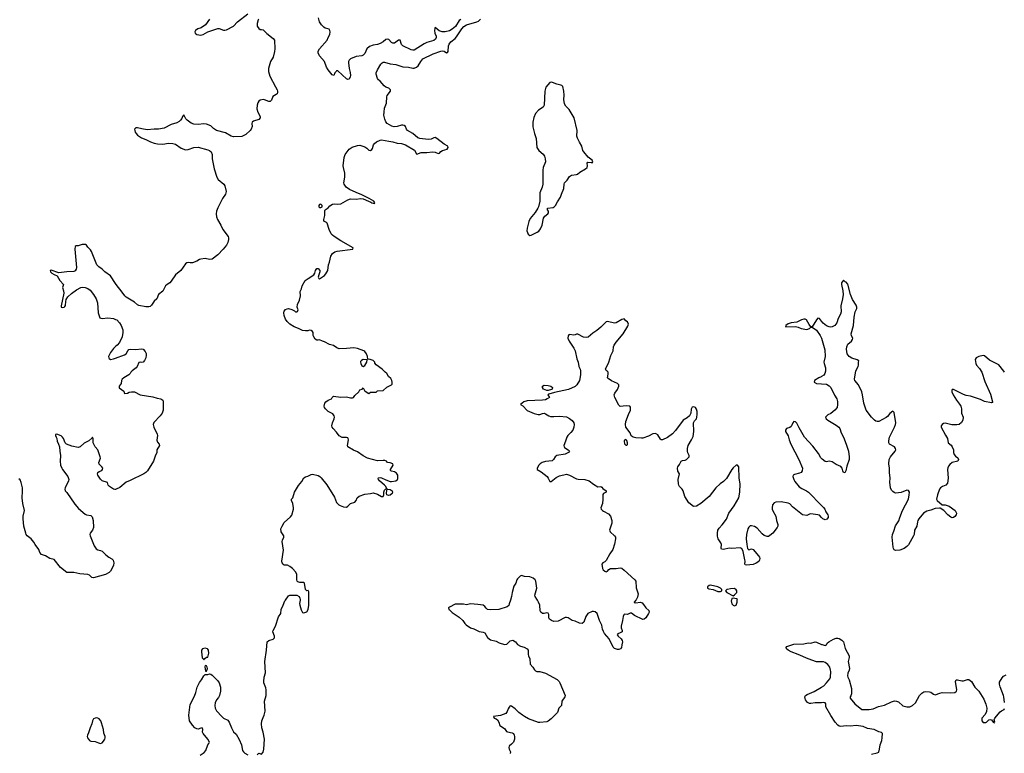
# Model space of a CAD drawing. Header units: inches. Extents: x 1384771 to 1534001, y 461348 to 645899.
# Tile 18 of 105: x 1438643 to 1452589, y 497831 to 508222. Entities that reach past the tile are written whole.
import ezdxf

# ---------------------------------------------------------------- set-up
doc = ezdxf.new("R2010")
doc.units = ezdxf.units.IN
doc.header["$MEASUREMENT"] = 0
for name, color, linetype in [('B4439', 7, 'Continuous'), ('B4449', 7, 'Continuous'), ('B4459', 7, 'Continuous'), ('B4530', 7, 'Continuous'), ('B4540', 7, 'Continuous'), ('B4550', 7, 'Continuous')]:
    doc.layers.add(name, color=color, linetype=linetype)

msp = doc.modelspace()

# ---------------------------------------------------------------- linework, layer by layer
at = {"layer": 'B4439', "color": 6, "elevation": 600}
msp.add_lwpolyline([(1439730, 498334), (1439710, 498329), (1439690, 498319), (1439673, 498290), (1439666, 498250), (1439641, 498190), (1439620, 498120), (1439604, 498090), (1439599, 498070), (1439604, 498050), (1439630, 498014), (1439650, 498002), (1439710, 497997), (1439758, 497978), (1439789, 497971), (1439810, 497981), (1439830, 498001), (1439847, 498030), (1439854, 498050), (1439854, 498070), (1439834, 498114), (1439830, 498170), (1439803, 498263), (1439793, 498293), (1439770, 498317), (1439750, 498329)], close=True, dxfattribs=at)
at = {"layer": 'B4449', "color": 6, "elevation": 600}
for points in [[(1442007, 497810), (1442030, 497833), (1442070, 497821), (1442090, 497845), (1442100, 497890), (1442109, 498030), (1442093, 498130), (1442073, 498190), (1442068, 498250), (1442072, 498290), (1442090, 498340), (1442107, 498370), (1442119, 498430), (1442109, 498570), (1442134, 498650), (1442135, 498730), (1442130, 498757), (1442102, 498830), (1442101, 498850), (1442107, 498910), (1442127, 498970), (1442114, 499130), (1442138, 499290), (1442147, 499410), (1442170, 499430), (1442232, 499448), (1442250, 499467), (1442250, 499490), (1442229, 499550), (1442232, 499570), (1442266, 499634), (1442310, 499763), (1442344, 499810), (1442347, 499870), (1442377, 499930), (1442399, 499990), (1442406, 500000)], [(1442615, 500000), (1442608, 499952), (1442610, 499929), (1442630, 499862), (1442650, 499827), (1442670, 499819), (1442710, 499834), (1442728, 499870), (1442739, 499930), (1442738, 500000)], [(1445594, 500000), (1445578, 499950), (1445570, 499926), (1445550, 499905), (1445430, 499870), (1445310, 499862), (1445268, 499870), (1445248, 499888), (1445232, 499912), (1445210, 499927), (1445130, 499939), (1445030, 499947), (1444970, 499935), (1444930, 499944), (1444890, 499941), (1444810, 499945), (1444730, 499903), (1444719, 499890), (1444723, 499870), (1444730, 499861), (1444770, 499826), (1444870, 499761), (1444919, 499710), (1444946, 499670), (1444966, 499650), (1445028, 499608), (1445074, 499594), (1445150, 499558), (1445210, 499546), (1445230, 499535), (1445269, 499470), (1445310, 499436), (1445390, 499420), (1445436, 499396), (1445510, 499371), (1445541, 499379), (1445590, 499423), (1445630, 499433), (1445664, 499410), (1445692, 499370), (1445735, 499350), (1445790, 499334), (1445832, 499310), (1445847, 499290), (1445847, 499230), (1445850, 499210), (1445867, 499167), (1445873, 499093), (1445912, 499050), (1445934, 499014), (1445950, 498998), (1445970, 498991), (1446010, 498989), (1446090, 498967), (1446257, 498877), (1446284, 498850), (1446296, 498830), (1446369, 498650), (1446363, 498630), (1446324, 498570), (1446317, 498510), (1446281, 498470), (1446259, 498410), (1446170, 498317), (1446130, 498284), (1446110, 498276), (1446010, 498266), (1445990, 498269), (1445850, 498321), (1445793, 498350), (1445765, 498370), (1445712, 498410), (1445661, 498461), (1445610, 498499), (1445590, 498501), (1445576, 498484), (1445561, 498459), (1445550, 498421), (1445530, 498396), (1445454, 498366), (1445355, 498350), (1445362, 498330), (1445390, 498321), (1445410, 498304), (1445429, 498270), (1445446, 498226), (1445456, 498216), (1445510, 498182), (1445540, 498140), (1445553, 498133), (1445620, 498120), (1445636, 498110), (1445649, 498090), (1445653, 498070), (1445651, 498030), (1445637, 497990), (1445610, 497960), (1445581, 497939), (1445574, 497930), (1445570, 497911), (1445575, 497890), (1445593, 497850), (1445591, 497829)], [(1447371, 500000), (1447346, 499970), (1447347, 499967), (1447370, 499960), (1447432, 499972), (1447461, 499961), (1447479, 499939), (1447510, 499890), (1447554, 499854), (1447558, 499830), (1447551, 499810), (1447510, 499748), (1447490, 499732), (1447470, 499727), (1447350, 499782), (1447310, 499814), (1447290, 499818), (1447250, 499796), (1447210, 499802), (1447198, 499790), (1447190, 499770), (1447183, 499710), (1447162, 499630), (1447164, 499610), (1447176, 499570), (1447176, 499550), (1447150, 499536), (1447115, 499525), (1447104, 499510), (1447118, 499490), (1447164, 499450), (1447177, 499430), (1447180, 499410), (1447174, 499366), (1447165, 499330), (1447155, 499310), (1447130, 499302), (1447110, 499302), (1447070, 499314), (1447050, 499335), (1446994, 499454), (1446928, 499530), (1446910, 499558), (1446896, 499590), (1446888, 499648), (1446856, 499710), (1446824, 499810), (1446796, 499836), (1446770, 499841), (1446750, 499840), (1446688, 499812), (1446662, 499770), (1446636, 499690), (1446609, 499671), (1446570, 499676), (1446510, 499703), (1446470, 499712), (1446414, 499750), (1446390, 499756), (1446370, 499753), (1446270, 499704), (1446210, 499700), (1446178, 499710), (1446147, 499730), (1446139, 499750), (1446139, 499799), (1446130, 499816), (1446110, 499820), (1446070, 499810), (1446047, 499810), (1446025, 499830), (1446013, 499850), (1446010, 499930), (1445993, 499970), (1445977, 500000)], [(1448724, 500000), (1448721, 499990), (1448732, 499950), (1448750, 499927), (1448770, 499920), (1448790, 499929), (1448804, 499970), (1448807, 500000)], [(1450000, 499127), (1449930, 499128), (1449810, 499170), (1449671, 499231), (1449570, 499266), (1449528, 499290), (1449504, 499310), (1449499, 499330), (1449510, 499342), (1449524, 499350), (1449610, 499378), (1449750, 499383), (1449810, 499396), (1449850, 499391), (1449910, 499408), (1449930, 499404), (1450000, 499374)], [(1441197, 497803), (1441258, 497842), (1441281, 497870), (1441309, 497951), (1441323, 497970), (1441330, 497990), (1441309, 498030), (1441240, 498110), (1441234, 498130), (1441235, 498175), (1441230, 498190), (1441210, 498189), (1441170, 498173), (1441150, 498176), (1441126, 498190), (1441089, 498230), (1441049, 498290), (1441041, 498370), (1441060, 498520), (1441120, 498640), (1441137, 498690), (1441155, 498770), (1441190, 498836), (1441219, 498870), (1441250, 498929), (1441270, 498948), (1441307, 498947), (1441330, 498955), (1441352, 498952), (1441370, 498940), (1441450, 498859), (1441468, 498830), (1441488, 498770), (1441487, 498710), (1441472, 498648), (1441458, 498622), (1441431, 498589), (1441414, 498546), (1441406, 498510), (1441411, 498470), (1441431, 498431), (1441506, 498350), (1441532, 498330), (1441590, 498298), (1441610, 498274), (1441642, 498190), (1441670, 498137), (1441710, 498101), (1441750, 498028), (1441785, 497950), (1441801, 497870), (1441812, 497850), (1441830, 497833), (1441874, 497810)], [(1450000, 498547), (1449956, 498544), (1449910, 498548), (1449850, 498537), (1449830, 498538), (1449801, 498550), (1449773, 498590), (1449767, 498607), (1449764, 498630), (1449773, 498650), (1449796, 498664), (1449895, 498705), (1450000, 498768)]]:
    msp.add_lwpolyline(points, dxfattribs=at)
for points in [[(1441270, 499318), (1441231, 499310), (1441218, 499290), (1441216, 499270), (1441230, 499182), (1441246, 499166), (1441250, 499154), (1441265, 499175), (1441290, 499191), (1441310, 499194), (1441322, 499250), (1441318, 499290), (1441310, 499304), (1441301, 499310)], [(1441270, 499075), (1441266, 499054), (1441274, 498994), (1441290, 498992), (1441301, 499030), (1441297, 499050), (1441290, 499069)]]:
    msp.add_lwpolyline(points, close=True, dxfattribs=at)
at = {"layer": 'B4459', "color": 6, "elevation": 600}
for points in [[(1450000, 499374), (1450010, 499370), (1450050, 499360), (1450070, 499369), (1450078, 499390), (1450102, 499410), (1450170, 499447), (1450210, 499461), (1450230, 499463), (1450250, 499459), (1450290, 499434), (1450310, 499410), (1450334, 499314), (1450390, 499210), (1450390, 499190), (1450377, 499130), (1450397, 499030), (1450394, 499010), (1450374, 498966), (1450366, 498930), (1450371, 498910), (1450394, 498870), (1450426, 498750), (1450426, 498674), (1450416, 498644), (1450404, 498630), (1450404, 498610), (1450470, 498530), (1450573, 498453), (1450673, 498453), (1450730, 498460), (1450808, 498492), (1450890, 498513), (1450990, 498561), (1451032, 498572), (1451064, 498570), (1451090, 498558), (1451150, 498503), (1451207, 498487), (1451251, 498490), (1451290, 498508), (1451333, 498547), (1451390, 498650), (1451419, 498681), (1451450, 498701), (1451470, 498707), (1451530, 498703), (1451550, 498696), (1451588, 498668), (1451610, 498661), (1451676, 498684), (1451710, 498690), (1451833, 498687), (1451888, 498692), (1451911, 498710), (1451915, 498730), (1451898, 498850), (1451908, 498872), (1451928, 498872), (1451990, 498856), (1452010, 498858), (1452070, 498875), (1452086, 498874), (1452123, 498850), (1452172, 498770), (1452230, 498710), (1452297, 498597), (1452326, 498526), (1452341, 498470), (1452338, 498422), (1452319, 498381), (1452272, 498330), (1452269, 498310), (1452272, 498290), (1452290, 498266), (1452327, 498267), (1452336, 498270), (1452370, 498303), (1452390, 498312), (1452410, 498305), (1452430, 498270), (1452450, 498261), (1452456, 498270), (1452447, 498307), (1452455, 498330), (1452530, 498420), (1452550, 498434), (1452588, 498450), (1452593, 498467)], [(1450000, 498768), (1450033, 498787), (1450073, 498827), (1450116, 498884), (1450129, 498910), (1450130, 498990), (1450129, 499010), (1450116, 499050), (1450090, 499090), (1450050, 499119), (1450027, 499127), (1450000, 499127)], [(1452594, 498550), (1452583, 498630), (1452579, 498650), (1452530, 498771), (1452521, 498810), (1452523, 498837), (1452559, 498901), (1452578, 498922), (1452618, 498942)], [(1450710, 497821), (1450790, 497838), (1450811, 497849), (1450823, 497890), (1450829, 497950), (1450855, 498010), (1450860, 498050), (1450862, 498110), (1450850, 498127), (1450810, 498137), (1450747, 498167), (1450650, 498180), (1450590, 498209), (1450490, 498226), (1450410, 498215), (1450350, 498219), (1450272, 498212), (1450250, 498215), (1450230, 498228), (1450195, 498270), (1450130, 498365), (1450062, 498490), (1450062, 498530), (1450050, 498545), (1450029, 498549), (1450000, 498547)]]:
    msp.add_lwpolyline(points, dxfattribs=at)
at = {"layer": 'B4530', "color": 6, "elevation": 600}
for points in [[(1440000, 504486), (1439930, 504596), (1439850, 504649), (1439810, 504690), (1439763, 504723), (1439736, 504750), (1439659, 504938), (1439644, 504964), (1439610, 504998), (1439589, 505029), (1439577, 505037), (1439530, 505036), (1439470, 505020), (1439442, 505018), (1439428, 505010), (1439423, 504970), (1439448, 504710), (1439444, 504690), (1439430, 504666), (1439410, 504655), (1439310, 504651), (1439198, 504638), (1439090, 504675), (1439073, 504670), (1439080, 504650), (1439100, 504630), (1439130, 504612), (1439175, 504595), (1439213, 504530), (1439263, 504470), (1439248, 504430), (1439263, 504383), (1439266, 504346), (1439230, 504171), (1439230, 504149), (1439250, 504144), (1439275, 504150), (1439281, 504158), (1439290, 504175), (1439295, 504230), (1439302, 504258), (1439326, 504294), (1439376, 504344), (1439450, 504397), (1439510, 504428), (1439530, 504432), (1439570, 504429), (1439610, 504412), (1439639, 504390), (1439689, 504330), (1439728, 504270), (1439747, 504210), (1439753, 504070), (1439767, 504027), (1439780, 504000), (1439792, 503992), (1439810, 503990), (1439890, 503999), (1439970, 503990), (1440000, 503977)], [(1440000, 503591), (1439970, 503563), (1439930, 503510), (1439903, 503450), (1439905, 503430), (1439910, 503421), (1439930, 503410), (1439970, 503417), (1440000, 503428)], [(1440000, 501569), (1439990, 501568), (1439970, 501574), (1439915, 501610), (1439898, 501630), (1439885, 501665), (1439810, 501692), (1439790, 501712), (1439750, 501770), (1439745, 501790), (1439750, 501810), (1439770, 501824), (1439805, 501835), (1439817, 501850), (1439821, 501870), (1439807, 501890), (1439776, 501916), (1439768, 501928), (1439766, 501950), (1439787, 502010), (1439784, 502030), (1439750, 502130), (1439712, 502172), (1439684, 502230), (1439686, 502290), (1439672, 502310), (1439665, 502295), (1439622, 502258), (1439555, 502225), (1439499, 502170), (1439470, 502160), (1439381, 502181), (1439308, 502210), (1439288, 502228), (1439262, 502290), (1439250, 502310), (1439230, 502329), (1439170, 502351), (1439152, 502348), (1439150, 502342), (1439148, 502330), (1439162, 502310), (1439168, 502290), (1439172, 502250), (1439195, 502210), (1439206, 502170), (1439210, 502110), (1439220, 502050), (1439216, 501970), (1439223, 501910), (1439238, 501870), (1439250, 501851), (1439326, 501750), (1439339, 501710), (1439335, 501690), (1439287, 501590), (1439283, 501570), (1439288, 501550), (1439310, 501526), (1439422, 501362), (1439478, 501298), (1439570, 501219), (1439590, 501209), (1439650, 501199), (1439670, 501181), (1439683, 501130), (1439687, 501030), (1439676, 500990), (1439642, 500950), (1439637, 500930), (1439642, 500910), (1439697, 500770), (1439726, 500726), (1439750, 500715), (1439790, 500705), (1439810, 500692), (1439862, 500642), (1439907, 500607), (1439950, 500584), (1439966, 500566), (1439976, 500530), (1439973, 500490), (1439930, 500413), (1439910, 500391), (1439858, 500362), (1439690, 500316), (1439663, 500323), (1439630, 500352), (1439610, 500362), (1439495, 500375), (1439411, 500391), (1439310, 500391), (1439222, 500462), (1439130, 500574), (1439070, 500588), (1439010, 500628), (1438950, 500647), (1438930, 500675), (1438916, 500716), (1438860, 500790), (1438842, 500822), (1438804, 500870), (1438750, 500910), (1438736, 500930), (1438730, 500948), (1438703, 501050), (1438691, 501150), (1438694, 501190), (1438710, 501270), (1438689, 501370), (1438678, 501450), (1438685, 501545), (1438683, 501590), (1438665, 501665), (1438650, 501702), (1438630, 501717)]]:
    msp.add_lwpolyline(points, dxfattribs=at)
at = {"layer": 'B4540', "color": 6, "elevation": 600}
for points in [[(1442030, 508231), (1442022, 508218), (1442006, 508170), (1442006, 508130), (1442030, 508095), (1442050, 508084), (1442070, 508084), (1442090, 508076), (1442144, 508024), (1442235, 507955), (1442253, 507930), (1442258, 507810), (1442254, 507770), (1442231, 507690), (1442197, 507630), (1442184, 507596), (1442169, 507530), (1442167, 507490), (1442184, 507424), (1442265, 507270), (1442290, 507230), (1442297, 507210), (1442295, 507190), (1442288, 507172), (1442278, 507162), (1442250, 507149), (1442230, 507133), (1442210, 507084), (1442190, 507065), (1442170, 507064), (1442110, 507088), (1442090, 507090), (1442050, 507081), (1442032, 507068), (1442017, 507043), (1442007, 507013), (1442003, 506957), (1442014, 506910), (1442048, 506850), (1442051, 506830), (1442032, 506810), (1441956, 506784), (1441936, 506770), (1441933, 506750), (1441937, 506710), (1441920, 506670), (1441906, 506650), (1441845, 506595), (1441790, 506568), (1441670, 506563), (1441639, 506570), (1441557, 506617), (1441430, 506650), (1441390, 506680), (1441350, 506717), (1441290, 506742), (1441250, 506748), (1441170, 506735), (1441110, 506741), (1441070, 506758), (1441017, 506797), (1440997, 506817), (1440970, 506875), (1440950, 506851), (1440939, 506821), (1440922, 506798), (1440902, 506778), (1440870, 506759), (1440790, 506735), (1440690, 506684), (1440610, 506670), (1440550, 506673), (1440450, 506663), (1440374, 506674), (1440310, 506692), (1440290, 506692), (1440278, 506682), (1440271, 506670), (1440273, 506650), (1440281, 506630), (1440291, 506610), (1440310, 506587), (1440369, 506549), (1440430, 506524), (1440495, 506490), (1440550, 506472), (1440597, 506463), (1440670, 506460), (1440750, 506472), (1440810, 506470), (1440850, 506457), (1440930, 506403), (1440990, 506377), (1441030, 506382), (1441110, 506413), (1441170, 506418), (1441310, 506379), (1441332, 506370), (1441354, 506350), (1441370, 506310), (1441370, 506250), (1441396, 506110), (1441436, 505990), (1441456, 505956), (1441535, 505890), (1441550, 505870), (1441566, 505790), (1441564, 505770), (1441556, 505750), (1441515, 505690), (1441450, 505559), (1441430, 505510), (1441424, 505470), (1441430, 505430), (1441446, 505390), (1441493, 505310), (1441520, 505250), (1441595, 505150), (1441600, 505130), (1441599, 505110), (1441590, 505068), (1441572, 505028), (1441527, 504970), (1441450, 504889), (1441369, 504830), (1441330, 504826), (1441270, 504837), (1441210, 504830), (1441190, 504824), (1441150, 504800), (1441090, 504780), (1441056, 504776), (1441030, 504782), (1441010, 504777), (1440990, 504762), (1440927, 504670), (1440852, 504610), (1440790, 504517), (1440770, 504494), (1440730, 504472), (1440710, 504452), (1440670, 504378), (1440611, 504330), (1440586, 504270), (1440550, 504235), (1440510, 504178), (1440490, 504160), (1440470, 504154), (1440430, 504155), (1440330, 504172), (1440310, 504184), (1440270, 504223), (1440153, 504293), (1440132, 504310), (1440081, 504381), (1440023, 504450), (1440000, 504486)], [(1441331, 508230), (1441274, 508150), (1441212, 508108), (1441167, 508093), (1441135, 508070), (1441124, 508050), (1441127, 508030), (1441150, 508010), (1441210, 508001), (1441242, 508010), (1441310, 508050), (1441450, 508098), (1441470, 508096), (1441530, 508073), (1441550, 508072), (1441570, 508078), (1441670, 508130), (1441728, 508190), (1441875, 508305)], [(1442738, 500000), (1442737, 500117), (1442730, 500136), (1442710, 500131), (1442693, 500153), (1442679, 500239), (1442669, 500249), (1442610, 500248), (1442581, 500261), (1442573, 500270), (1442567, 500290), (1442570, 500362), (1442556, 500397), (1442506, 500450), (1442470, 500479), (1442435, 500495), (1442390, 500498), (1442373, 500510), (1442361, 500530), (1442358, 500550), (1442381, 500710), (1442363, 500830), (1442367, 500850), (1442384, 500890), (1442386, 500910), (1442347, 500967), (1442344, 501010), (1442359, 501050), (1442390, 501098), (1442481, 501179), (1442496, 501204), (1442519, 501290), (1442519, 501310), (1442510, 501370), (1442491, 501410), (1442491, 501429), (1442512, 501448), (1442536, 501530), (1442590, 501625), (1442640, 501680), (1442670, 501732), (1442690, 501745), (1442725, 501755), (1442770, 501782), (1442790, 501786), (1442870, 501765), (1442893, 501753), (1442914, 501734), (1442992, 501632), (1443100, 501460), (1443130, 501385), (1443164, 501350), (1443180, 501340), (1443230, 501323), (1443270, 501318), (1443290, 501330), (1443329, 501371), (1443391, 501390), (1443408, 501410), (1443424, 501450), (1443450, 501475), (1443530, 501503), (1443610, 501509), (1443650, 501519), (1443710, 501502), (1443770, 501470), (1443791, 501470), (1443799, 501490), (1443800, 501530), (1443810, 501558), (1443830, 501578), (1443840, 501580), (1443842, 501590), (1443834, 501594), (1443831, 501610), (1443818, 501618), (1443810, 501630), (1443741, 501690), (1443726, 501710), (1443721, 501730), (1443725, 501735), (1443750, 501737), (1443770, 501733), (1443830, 501703), (1443890, 501682), (1443910, 501679), (1443970, 501689), (1443993, 501707), (1443998, 501722), (1444001, 501750), (1443998, 501770), (1443981, 501801), (1443950, 501816), (1443910, 501825), (1443899, 501830), (1443896, 501836), (1443893, 501850), (1443934, 501910), (1443930, 501933), (1443890, 501947), (1443852, 501950), (1443838, 501970), (1443816, 501976), (1443790, 501980), (1443710, 501972), (1443570, 502013), (1443506, 502046), (1443430, 502102), (1443370, 502123), (1443293, 502170), (1443284, 502190), (1443299, 502270), (1443297, 502290), (1443290, 502298), (1443270, 502303), (1443210, 502305), (1443167, 502327), (1443130, 502379), (1443081, 502430), (1443068, 502450), (1443063, 502470), (1443072, 502510), (1443099, 502570), (1443102, 502590), (1443098, 502610), (1443078, 502638), (1443014, 502674), (1442973, 502710), (1442961, 502730), (1442958, 502750), (1442967, 502790), (1442978, 502810), (1443010, 502832), (1443059, 502850), (1443069, 502871), (1443090, 502888), (1443190, 502877), (1443270, 502880), (1443330, 502865), (1443356, 502864), (1443371, 502870), (1443390, 502897), (1443445, 502950), (1443463, 502977), (1443494, 502990), (1443510, 503006), (1443529, 502970), (1443550, 502949), (1443590, 502928), (1443610, 502946), (1443690, 502946), (1443710, 502966), (1443790, 502969), (1443842, 503018), (1443911, 503049), (1443920, 503060), (1443920, 503090), (1443915, 503110), (1443898, 503138), (1443867, 503170), (1443841, 503210), (1443821, 503230), (1443776, 503270), (1443692, 503332), (1443675, 503355), (1443671, 503370), (1443650, 503395), (1443609, 503411), (1443573, 503413), (1443568, 503450), (1443553, 503490), (1443530, 503520), (1443517, 503530), (1443426, 503566), (1443376, 503576), (1443270, 503564), (1443170, 503561), (1443134, 503574), (1443090, 503605), (1443030, 503622), (1442959, 503659), (1442930, 503667), (1442890, 503688), (1442870, 503681), (1442850, 503682), (1442830, 503696), (1442808, 503730), (1442801, 503750), (1442799, 503790), (1442790, 503806), (1442770, 503821), (1442750, 503824), (1442724, 503816), (1442690, 503815), (1442650, 503819), (1442590, 503850), (1442530, 503872), (1442470, 503910), (1442430, 503946), (1442410, 503982), (1442389, 504030), (1442385, 504070), (1442390, 504091), (1442410, 504116), (1442430, 504126), (1442450, 504130), (1442499, 504118), (1442536, 504096), (1442550, 504083), (1442570, 504084), (1442578, 504090), (1442586, 504110), (1442574, 504150), (1442576, 504190), (1442604, 504250), (1442622, 504310), (1442615, 504370), (1442635, 504410), (1442646, 504454), (1442687, 504530), (1442730, 504554), (1442811, 504609), (1442824, 504630), (1442831, 504670), (1442850, 504699), (1442870, 504697), (1442896, 504670), (1442895, 504650), (1442878, 504610), (1442873, 504573), (1442878, 504558), (1442890, 504549), (1442961, 504599), (1442979, 504621), (1443007, 504670), (1443015, 504750), (1443031, 504789), (1443049, 504870), (1443074, 504910), (1443108, 504932), (1443139, 504941), (1443361, 504970), (1443365, 504990), (1443190, 505091), (1443097, 505150), (1443072, 505170), (1443056, 505190), (1443027, 505250), (1442998, 505338), (1442988, 505348), (1442951, 505370), (1442951, 505390), (1442967, 505450), (1442967, 505513), (1442971, 505530), (1443010, 505555), (1443035, 505585), (1443073, 505607), (1443106, 505614), (1443150, 505610), (1443190, 505613), (1443289, 505671), (1443330, 505685), (1443410, 505682), (1443470, 505688), (1443506, 505686), (1443583, 505650), (1443619, 505639), (1443630, 505630), (1443670, 505619), (1443674, 505626), (1443657, 505650), (1443595, 505690), (1443490, 505742), (1443410, 505772), (1443316, 505816), (1443269, 505850), (1443240, 505890), (1443235, 505910), (1443248, 505990), (1443250, 506050), (1443228, 506128), (1443226, 506150), (1443240, 506270), (1443253, 506310), (1443310, 506388), (1443350, 506414), (1443430, 506440), (1443463, 506443), (1443530, 506420), (1443561, 506401), (1443590, 506375), (1443610, 506371), (1443630, 506383), (1443642, 506398), (1443656, 506450), (1443668, 506470), (1443696, 506490), (1443750, 506516), (1443770, 506521), (1443870, 506500), (1443930, 506493), (1443990, 506474), (1444050, 506466), (1444110, 506450), (1444235, 506375), (1444262, 506322), (1444270, 506316), (1444330, 506339), (1444410, 506339), (1444490, 506351), (1444527, 506347), (1444570, 506327), (1444590, 506330), (1444610, 506355), (1444630, 506367), (1444698, 506390), (1444713, 506410), (1444705, 506430), (1444657, 506457), (1444550, 506540), (1444530, 506551), (1444510, 506549), (1444470, 506531), (1444430, 506523), (1444310, 506539), (1444283, 506550), (1444210, 506608), (1444134, 506650), (1444120, 506670), (1444107, 506707), (1444090, 506723), (1444070, 506728), (1444050, 506727), (1443990, 506710), (1443946, 506706), (1443913, 506713), (1443850, 506750), (1443830, 506775), (1443813, 506813), (1443803, 506870), (1443804, 506910), (1443812, 506968), (1443839, 507041), (1443842, 507130), (1443846, 507150), (1443895, 507210), (1443894, 507230), (1443870, 507250), (1443830, 507266), (1443804, 507284), (1443750, 507349), (1443723, 507370), (1443710, 507388), (1443694, 507450), (1443694, 507470), (1443710, 507510), (1443758, 507590), (1443775, 507610), (1443790, 507618), (1443810, 507620), (1443890, 507598), (1443970, 507589), (1444070, 507554), (1444150, 507551), (1444210, 507537), (1444230, 507537), (1444262, 507550), (1444285, 507570), (1444323, 507630), (1444355, 507665), (1444501, 507739), (1444610, 507778), (1444630, 507780), (1444654, 507774), (1444690, 507753), (1444702, 507758), (1444711, 507770), (1444716, 507850), (1444725, 507875), (1444750, 507906), (1444810, 507957), (1444830, 507981), (1444906, 508094), (1444934, 508126), (1444970, 508150), (1445119, 508190), (1445140, 508200), (1445170, 508230)], [(1444890, 508224), (1444870, 508208), (1444814, 508126), (1444771, 508089), (1444730, 508064), (1444670, 508049), (1444628, 508048), (1444586, 508066), (1444530, 508110), (1444523, 508097), (1444519, 508070), (1444524, 508030), (1444540, 507990), (1444543, 507970), (1444533, 507947), (1444510, 507929), (1444410, 507897), (1444370, 507879), (1444230, 507792), (1444210, 507790), (1444190, 507796), (1444069, 507850), (1444051, 507870), (1444030, 507932), (1444010, 507931), (1443950, 507888), (1443930, 507887), (1443910, 507897), (1443870, 507940), (1443850, 507947), (1443830, 507942), (1443790, 507908), (1443750, 507886), (1443710, 507872), (1443650, 507862), (1443598, 507842), (1443562, 507810), (1443530, 507741), (1443510, 507720), (1443488, 507712), (1443410, 507702), (1443331, 507669), (1443310, 507650), (1443301, 507630), (1443300, 507610), (1443311, 507531), (1443325, 507475), (1443327, 507433), (1443325, 507410), (1443310, 507379), (1443290, 507375), (1443270, 507383), (1443150, 507495), (1443130, 507495), (1443124, 507490), (1443109, 507470), (1443091, 507429), (1443070, 507439), (1443010, 507511), (1442990, 507547), (1442960, 507630), (1442890, 507712), (1442869, 507750), (1442870, 507775), (1442889, 507811), (1442998, 507930), (1443012, 507970), (1443034, 508010), (1443043, 508050), (1443038, 508070), (1443026, 508086), (1442970, 508102), (1442950, 508116), (1442916, 508150), (1442890, 508190), (1442874, 508250)], [(1440000, 503977), (1440018, 503970), (1440059, 503930), (1440081, 503890), (1440104, 503830), (1440106, 503790), (1440095, 503730), (1440057, 503650), (1440026, 503614), (1440000, 503591)], [(1450000, 501170), (1449970, 501202), (1449950, 501210), (1449850, 501223), (1449830, 501219), (1449790, 501199), (1449730, 501209), (1449590, 501321), (1449550, 501364), (1449530, 501376), (1449430, 501393), (1449354, 501387), (1449330, 501380), (1449308, 501350), (1449301, 501310), (1449303, 501290), (1449310, 501267), (1449352, 501190), (1449362, 501130), (1449383, 501070), (1449381, 501050), (1449371, 501030), (1449310, 500949), (1449270, 500915), (1449250, 500904), (1449230, 500902), (1449190, 500917), (1449158, 500938), (1449090, 501018), (1449050, 501043), (1449010, 501055), (1448990, 501054), (1448970, 501035), (1448957, 501010), (1448938, 500930), (1448935, 500870), (1448941, 500790), (1448954, 500734), (1448970, 500713), (1449010, 500725), (1449030, 500717), (1449108, 500630), (1449121, 500610), (1449126, 500590), (1449124, 500570), (1449111, 500549), (1449076, 500524), (1449030, 500505), (1448938, 500498), (1448920, 500500), (1448914, 500510), (1448918, 500550), (1448915, 500570), (1448889, 500689), (1448870, 500730), (1448858, 500738), (1448850, 500742), (1448730, 500733), (1448690, 500735), (1448610, 500717), (1448584, 500724), (1448577, 500737), (1448582, 500790), (1448576, 500810), (1448537, 500870), (1448526, 500906), (1448525, 500950), (1448532, 500990), (1448550, 501019), (1448595, 501065), (1448653, 501147), (1448689, 501230), (1448765, 501335), (1448828, 501450), (1448844, 501530), (1448846, 501650), (1448832, 501730), (1448827, 501887), (1448810, 501914), (1448790, 501913), (1448750, 501876), (1448730, 501850), (1448655, 501725), (1448610, 501680), (1448567, 501650), (1448504, 501590), (1448408, 501470), (1448290, 501368), (1448230, 501332), (1448188, 501328), (1448119, 501379), (1448065, 501470), (1448040, 501550), (1448028, 501570), (1447990, 501608), (1447979, 501630), (1447974, 501650), (1447972, 501710), (1447988, 501790), (1447966, 501826), (1447960, 501870), (1447966, 501890), (1447990, 501921), (1448012, 501968), (1448030, 501979), (1448070, 501985), (1448087, 501993), (1448126, 502030), (1448125, 502050), (1448107, 502087), (1448101, 502110), (1448101, 502150), (1448111, 502190), (1448161, 502270), (1448180, 502320), (1448193, 502390), (1448186, 502510), (1448202, 502538), (1448229, 502570), (1448236, 502590), (1448241, 502630), (1448240, 502670), (1448230, 502707), (1448216, 502730), (1448190, 502738), (1448167, 502733), (1448153, 502707), (1448147, 502650), (1448131, 502609), (1448099, 502581), (1448042, 502550), (1447930, 502401), (1447890, 502356), (1447817, 502303), (1447750, 502272), (1447730, 502273), (1447720, 502280), (1447681, 502341), (1447650, 502360), (1447610, 502358), (1447550, 502322), (1447470, 502295), (1447450, 502293), (1447370, 502301), (1447331, 502310), (1447306, 502326), (1447290, 502370), (1447229, 502449), (1447222, 502490), (1447229, 502530), (1447264, 502630), (1447293, 502690), (1447294, 502734), (1447287, 502747), (1447234, 502754), (1447150, 502743), (1447130, 502761), (1447074, 502870), (1447065, 502910), (1447071, 502930), (1447110, 502985), (1447128, 503030), (1447130, 503050), (1447111, 503070), (1447027, 503107), (1446979, 503139), (1446971, 503151), (1446978, 503202), (1446976, 503230), (1446964, 503244), (1446950, 503253), (1446942, 503270), (1446990, 503370), (1447015, 503465), (1447047, 503530), (1447053, 503587), (1447061, 503610), (1447090, 503655), (1447189, 503771), (1447259, 503881), (1447264, 503910), (1447250, 503944), (1447230, 503956), (1447210, 503981), (1447203, 503983), (1447170, 503977), (1447090, 503930), (1447070, 503924), (1447050, 503926), (1446990, 503944), (1446970, 503945), (1446950, 503940), (1446910, 503906), (1446875, 503865), (1446820, 503820), (1446759, 503781), (1446694, 503726), (1446670, 503718), (1446630, 503724), (1446550, 503768), (1446530, 503767), (1446510, 503757), (1446490, 503754), (1446430, 503761), (1446423, 503757), (1446414, 503746), (1446409, 503710), (1446427, 503670), (1446491, 503570), (1446510, 503530), (1446536, 503416), (1446555, 503370), (1446564, 503310), (1446583, 503270), (1446586, 503250), (1446588, 503190), (1446572, 503110), (1446533, 503050), (1446512, 503028), (1446418, 502982), (1446217, 502943), (1446140, 502920), (1446123, 502910), (1446146, 502870), (1446116, 502850), (1446090, 502839), (1446050, 502833), (1445830, 502825), (1445785, 502810), (1445738, 502770), (1445770, 502753), (1445830, 502685), (1445930, 502643), (1445989, 502629), (1446010, 502629), (1446050, 502644), (1446070, 502647), (1446090, 502641), (1446137, 502610), (1446163, 502603), (1446210, 502601), (1446290, 502608), (1446390, 502595), (1446433, 502573), (1446470, 502545), (1446493, 502510), (1446498, 502490), (1446494, 502450), (1446476, 502410), (1446450, 502376), (1446406, 502334), (1446391, 502310), (1446375, 502250), (1446350, 502190), (1446356, 502170), (1446362, 502162), (1446413, 502130), (1446429, 502110), (1446418, 502090), (1446370, 502069), (1446250, 502047), (1446229, 502030), (1446206, 501990), (1446187, 501973), (1446090, 501964), (1446045, 501950), (1446014, 501930), (1445994, 501910), (1445974, 501870), (1445975, 501850), (1446030, 501820), (1446112, 501752), (1446130, 501730), (1446150, 501681), (1446170, 501682), (1446244, 501736), (1446290, 501760), (1446390, 501783), (1446430, 501772), (1446530, 501717), (1446552, 501712), (1446650, 501709), (1446710, 501692), (1446770, 501644), (1446830, 501606), (1446875, 501610), (1446890, 501599), (1446902, 501582), (1446948, 501550), (1446949, 501530), (1446910, 501510), (1446904, 501496), (1446905, 501430), (1446896, 501370), (1446873, 501310), (1446880, 501290), (1446896, 501270), (1446910, 501259), (1446982, 501222), (1447011, 501191), (1447030, 501130), (1447032, 501090), (1446997, 500990), (1447007, 500967), (1447070, 500910), (1447081, 500890), (1447083, 500870), (1447068, 500792), (1447043, 500717), (1447004, 500656), (1446950, 500560), (1446930, 500542), (1446903, 500530), (1446890, 500511), (1446898, 500450), (1446908, 500428), (1446930, 500411), (1446950, 500403), (1446970, 500410), (1446986, 500434), (1447013, 500447), (1447090, 500448), (1447150, 500457), (1447170, 500452), (1447206, 500426), (1447355, 500290), (1447370, 500270), (1447377, 500177), (1447405, 500090), (1447396, 500044), (1447375, 500005), (1447371, 500000)], [(1450000, 503952), (1449970, 503988), (1449950, 503994), (1449929, 503970), (1449867, 503873), (1449850, 503872), (1449823, 503903), (1449787, 503970), (1449770, 503978), (1449750, 503979), (1449718, 503970), (1449650, 503939), (1449570, 503930), (1449530, 503915), (1449495, 503890), (1449496, 503884), (1449488, 503870), (1449630, 503876), (1449670, 503867), (1449710, 503850), (1449790, 503833), (1449831, 503850), (1449850, 503869), (1449870, 503869), (1449930, 503825), (1449980, 503750), (1450000, 503711)], [(1440000, 503428), (1440127, 503473), (1440149, 503491), (1440173, 503530), (1440190, 503549), (1440210, 503557), (1440290, 503551), (1440370, 503560), (1440393, 503553), (1440421, 503521), (1440434, 503494), (1440436, 503470), (1440428, 503430), (1440410, 503394), (1440390, 503371), (1440370, 503364), (1440350, 503369), (1440330, 503365), (1440309, 503310), (1440291, 503289), (1440237, 503250), (1440219, 503230), (1440210, 503210), (1440190, 503190), (1440118, 503150), (1440094, 503130), (1440084, 503110), (1440082, 503070), (1440052, 503030), (1440050, 503007), (1440118, 502958), (1440129, 502929), (1440170, 502930), (1440195, 502945), (1440229, 502951), (1440247, 502953), (1440270, 502949), (1440350, 502910), (1440530, 502882), (1440590, 502862), (1440644, 502850), (1440670, 502831), (1440676, 502810), (1440675, 502690), (1440663, 502650), (1440632, 502610), (1440542, 502518), (1440532, 502490), (1440542, 502450), (1440590, 502350), (1440595, 502330), (1440586, 502266), (1440596, 502236), (1440618, 502210), (1440621, 502190), (1440585, 502130), (1440584, 502090), (1440560, 502040), (1440536, 501970), (1440451, 501830), (1440430, 501807), (1440403, 501790), (1440210, 501695), (1440149, 501671), (1440063, 501597), (1440010, 501570), (1440000, 501569)], [(1450000, 503167), (1449995, 503165), (1449960, 503150), (1449902, 503110), (1449897, 503090), (1449930, 503068), (1450000, 503063)], [(1450000, 502007), (1449990, 502018), (1449956, 502076), (1449879, 502179), (1449760, 502310), (1449682, 502442), (1449662, 502490), (1449650, 502509), (1449630, 502525), (1449609, 502530), (1449593, 502510), (1449582, 502478), (1449570, 502461), (1449550, 502446), (1449504, 502430), (1449491, 502410), (1449491, 502390), (1449529, 502329), (1449544, 502270), (1449568, 502210), (1449679, 501990), (1449729, 501870), (1449726, 501834), (1449710, 501809), (1449690, 501798), (1449618, 501782), (1449600, 501770), (1449595, 501750), (1449607, 501710), (1449622, 501682), (1449686, 501606), (1449722, 501582), (1449788, 501550), (1449814, 501530), (1450000, 501342)], [(1445977, 500000), (1445970, 500013), (1445942, 500050), (1445938, 500070), (1445969, 500170), (1445953, 500270), (1445942, 500290), (1445917, 500310), (1445870, 500329), (1445793, 500333), (1445750, 500347), (1445730, 500340), (1445696, 500304), (1445687, 500290), (1445670, 500242), (1445642, 500198), (1445618, 500110), (1445610, 500050), (1445594, 500000)], [(1442406, 500000), (1442450, 500060), (1442470, 500073), (1442530, 500070), (1442550, 500073), (1442570, 500070), (1442600, 500050), (1442611, 500030), (1442616, 500010), (1442615, 500000)], [(1448807, 500000), (1448808, 500008), (1448797, 500017), (1448750, 500030), (1448730, 500023), (1448724, 500000)]]:
    msp.add_lwpolyline(points, dxfattribs=at)
at = {"layer": 'B4540', "color": 6}
for points, elevation in [([(1446170, 507337), (1446150, 507331), (1446094, 507266), (1446080, 507210), (1446074, 507010), (1446056, 506984), (1445990, 506939), (1445949, 506891), (1445926, 506834), (1445913, 506770), (1445910, 506705), (1445934, 506610), (1445959, 506539), (1445968, 506410), (1445997, 506370), (1446056, 506316), (1446075, 506290), (1446087, 506250), (1446089, 506210), (1446060, 506130), (1446051, 506091), (1446052, 505890), (1446042, 505850), (1446009, 505770), (1446011, 505650), (1445992, 505570), (1445984, 505550), (1445942, 505490), (1445872, 505408), (1445855, 505365), (1445830, 505270), (1445827, 505230), (1445845, 505185), (1445870, 505166), (1445890, 505168), (1445974, 505210), (1445994, 505226), (1446019, 505261), (1446042, 505310), (1446062, 505410), (1446083, 505437), (1446125, 505470), (1446134, 505486), (1446132, 505510), (1446120, 505530), (1446118, 505550), (1446198, 505562), (1446215, 505570), (1446231, 505589), (1446259, 505641), (1446304, 505710), (1446315, 505750), (1446350, 505830), (1446355, 505890), (1446362, 505910), (1446396, 505950), (1446430, 506002), (1446459, 506021), (1446530, 506029), (1446545, 506035), (1446576, 506064), (1446659, 506110), (1446680, 506130), (1446685, 506150), (1446683, 506190), (1446690, 506205), (1446738, 506198), (1446750, 506192), (1446762, 506210), (1446750, 506234), (1446696, 506276), (1446632, 506350), (1446620, 506370), (1446607, 506430), (1446570, 506485), (1446542, 506542), (1446536, 506570), (1446539, 506650), (1446498, 506830), (1446425, 506950), (1446378, 506998), (1446362, 507030), (1446350, 507090), (1446354, 507154), (1446351, 507210), (1446334, 507274), (1446321, 507290), (1446310, 507296), (1446250, 507308), (1446190, 507334)], 700), ([(1442910, 505609), (1442890, 505604), (1442879, 505590), (1442878, 505570), (1442890, 505561), (1442910, 505561), (1442928, 505570), (1442929, 505590)], 600), ([(1443510, 503407), (1443484, 503396), (1443470, 503379), (1443468, 503370), (1443473, 503350), (1443490, 503320), (1443510, 503311), (1443530, 503323), (1443559, 503370), (1443566, 503406)], 600), ([(1446110, 502968), (1446062, 502990), (1446046, 503010), (1446048, 503032), (1446070, 503046), (1446130, 503040), (1446167, 503030), (1446190, 503010), (1446183, 502990), (1446176, 502984), (1446130, 502970)], 600), ([(1447230, 502274), (1447212, 502268), (1447205, 502250), (1447210, 502216), (1447230, 502193), (1447243, 502197), (1447250, 502205), (1447252, 502230), (1447242, 502262)], 600), ([(1443870, 501484), (1443844, 501490), (1443839, 501510), (1443842, 501558), (1443846, 501566), (1443842, 501578), (1443851, 501571), (1443890, 501568), (1443918, 501550), (1443924, 501530), (1443918, 501510), (1443890, 501488)], 600), ([(1448430, 500211), (1448409, 500210), (1448385, 500190), (1448385, 500170), (1448402, 500162), (1448464, 500150), (1448530, 500125), (1448570, 500123), (1448589, 500131), (1448590, 500150), (1448568, 500170), (1448531, 500191)], 600), ([(1448770, 500164), (1448710, 500162), (1448667, 500153), (1448658, 500150), (1448642, 500130), (1448658, 500110), (1448750, 500061), (1448770, 500076), (1448799, 500110), (1448799, 500130), (1448790, 500148)], 600)]:
    msp.add_lwpolyline(points, close=True, dxfattribs=dict(at, elevation=elevation))
at = {"layer": 'B4550', "color": 6, "elevation": 600}
for points in [[(1452590, 503228), (1452583, 503243), (1452512, 503332), (1452381, 503401), (1452310, 503460), (1452290, 503466), (1452230, 503450), (1452190, 503430), (1452177, 503410), (1452188, 503350), (1452197, 503330), (1452240, 503280), (1452273, 503230), (1452315, 503095), (1452396, 502916), (1452424, 502810), (1452420, 502800), (1452410, 502793), (1452310, 502814), (1452250, 502844), (1452110, 502890), (1452050, 502900), (1452010, 502913), (1451870, 502985), (1451850, 502985), (1451844, 502976), (1451844, 502950), (1451863, 502910), (1451910, 502834), (1451957, 502777), (1451972, 502750), (1451983, 502710), (1451983, 502650), (1452005, 502590), (1452003, 502550), (1451984, 502516), (1451950, 502488), (1451918, 502482), (1451844, 502484), (1451750, 502509), (1451730, 502504), (1451707, 502490), (1451695, 502470), (1451696, 502450), (1451755, 502335), (1451785, 502290), (1451795, 502230), (1451835, 502195), (1451853, 502170), (1451869, 502130), (1451872, 502090), (1451881, 502061), (1451899, 502039), (1451930, 502016), (1451939, 501990), (1451930, 501968), (1451850, 501948), (1451817, 501923), (1451800, 501900), (1451790, 501876), (1451786, 501850), (1451794, 501726), (1451785, 501655), (1451762, 501630), (1451712, 501608), (1451687, 501593), (1451670, 501570), (1451641, 501490), (1451630, 501430), (1451638, 501410), (1451710, 501352), (1451750, 501351), (1451810, 501331), (1451891, 501270), (1451905, 501250), (1451910, 501230), (1451906, 501210), (1451890, 501183), (1451870, 501170), (1451850, 501166), (1451830, 501175), (1451788, 501210), (1451732, 501272), (1451683, 501303), (1451670, 501305), (1451610, 501299), (1451550, 501273), (1451490, 501262), (1451446, 501230), (1451377, 501150), (1451365, 501130), (1451358, 501110), (1451351, 501050), (1451318, 500990), (1451311, 500931), (1451304, 500910), (1451230, 500782), (1451210, 500761), (1451170, 500734), (1451110, 500708), (1451050, 500704), (1451030, 500714), (1451018, 500730), (1451013, 500750), (1451000, 500890), (1451005, 500930), (1451025, 500975), (1451047, 501053), (1451096, 501124), (1451108, 501170), (1451145, 501270), (1451231, 501430), (1451244, 501490), (1451246, 501530), (1451234, 501554), (1451210, 501558), (1451130, 501527), (1451090, 501518), (1451050, 501517), (1451030, 501523), (1451010, 501537), (1450990, 501560), (1450977, 501590), (1450966, 501670), (1450974, 501730), (1450961, 501810), (1450965, 501870), (1450956, 501930), (1450960, 501990), (1450978, 502030), (1451045, 502110), (1451054, 502130), (1451050, 502150), (1451032, 502170), (1450965, 502210), (1450956, 502230), (1450956, 502256), (1450963, 502310), (1451035, 502450), (1451050, 502490), (1451051, 502510), (1451030, 502657), (1451010, 502675), (1450970, 502644), (1450937, 502603), (1450915, 502585), (1450810, 502532), (1450789, 502529), (1450770, 502535), (1450750, 502548), (1450710, 502590), (1450633, 502690), (1450600, 502790), (1450581, 502910), (1450569, 502950), (1450522, 503050), (1450472, 503110), (1450469, 503130), (1450487, 503250), (1450520, 503310), (1450525, 503330), (1450522, 503370), (1450527, 503390), (1450506, 503406), (1450429, 503429), (1450391, 503451), (1450364, 503490), (1450355, 503555), (1450359, 503590), (1450375, 503625), (1450426, 503670), (1450441, 503690), (1450442, 503710), (1450423, 503743), (1450420, 503770), (1450455, 503890), (1450463, 504010), (1450478, 504082), (1450500, 504130), (1450499, 504150), (1450490, 504176), (1450438, 504258), (1450410, 504330), (1450374, 504474), (1450350, 504502), (1450335, 504510), (1450310, 504534), (1450285, 504495), (1450281, 504470), (1450300, 504380), (1450305, 504330), (1450298, 504270), (1450275, 504170), (1450278, 504082), (1450267, 504050), (1450234, 503990), (1450217, 503930), (1450188, 503890), (1450150, 503870), (1450130, 503868), (1450110, 503870), (1450070, 503886), (1450023, 503923), (1450000, 503952)], [(1450000, 503711), (1450000, 503710), (1450045, 503545), (1450050, 503451), (1450033, 503370), (1450036, 503350), (1450056, 503290), (1450056, 503244), (1450049, 503211), (1450033, 503187), (1450000, 503167)], [(1450000, 503063), (1450070, 503058), (1450110, 503037), (1450132, 503010), (1450183, 502903), (1450215, 502850), (1450225, 502815), (1450229, 502771), (1450224, 502730), (1450190, 502692), (1450130, 502644), (1450090, 502623), (1450057, 502590), (1450065, 502570), (1450090, 502550), (1450210, 502480), (1450245, 502450), (1450258, 502430), (1450279, 502370), (1450310, 502310), (1450351, 502210), (1450384, 502110), (1450394, 502030), (1450390, 501990), (1450360, 501900), (1450345, 501830), (1450330, 501805), (1450311, 501810), (1450301, 501830), (1450291, 501870), (1450272, 501892), (1450210, 501920), (1450150, 501957), (1450110, 501967), (1450070, 501957), (1450050, 501965), (1450010, 501995), (1450000, 502007)], [(1450000, 501342), (1450030, 501312), (1450047, 501290), (1450062, 501250), (1450090, 501210), (1450096, 501190), (1450093, 501170), (1450075, 501145), (1450050, 501138), (1450019, 501150), (1450000, 501170)]]:
    msp.add_lwpolyline(points, dxfattribs=at)

doc.saveas('drawing.dxf')
